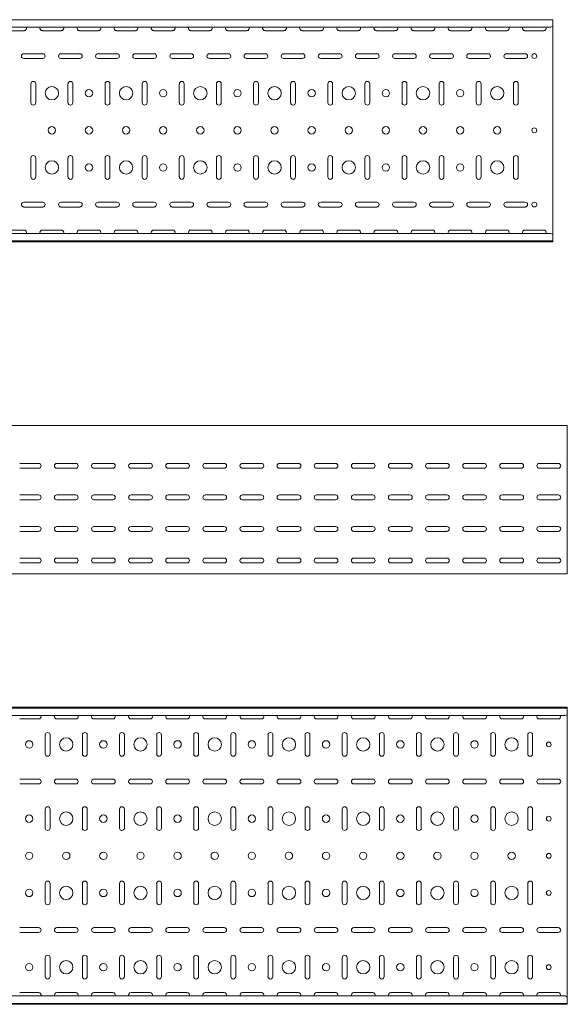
# Model space of a CAD drawing. Header units: millimetres. Extents: x -794 to 3872, y -6969 to -1561.
# Tile 17 of 19: x 3107 to 3845, y -3943 to -2617. Entities that reach past the tile are written whole.
import ezdxf

# ---------------------------------------------------------------- set-up
doc = ezdxf.new("R2010")
doc.units = ezdxf.units.MM

msp = doc.modelspace()

# ---------------------------------------------------------------- linework, layer by layer
at = {"color": 7, "linetype": 'Continuous', "lineweight": 15}
for p, q in [((3825.5, -2616.6), (825.5, -2616.6)), ((3825.5, -2625.1), (3825.5, -2616.6)), ((3825.5, -2625.4), (3825.5, -2625.1)), ((3822.5, -2626.8), (828.5, -2626.8)), ((3087.7, -2631.4), (3113.2, -2631.4)), ((3137.7, -2631.4), (3163.2, -2631.4)), ((3187.7, -2631.4), (3213.2, -2631.4)), ((3237.7, -2631.4), (3263.2, -2631.4)), ((3287.7, -2631.4), (3313.2, -2631.4)), ((3337.7, -2631.4), (3363.2, -2631.4)), ((3387.7, -2631.4), (3413.2, -2631.4)), ((3437.7, -2631.4), (3463.2, -2631.4)), ((3487.7, -2631.4), (3513.2, -2631.4)), ((3537.7, -2631.4), (3563.2, -2631.4)), ((3587.7, -2631.4), (3613.2, -2631.4)), ((3637.7, -2631.4), (3663.2, -2631.4)), ((3687.7, -2631.4), (3713.2, -2631.4)), ((3737.7, -2631.4), (3763.2, -2631.4)), ((3787.7, -2631.4), (3813.2, -2631.4)), ((3822.5, -2626.8), (3825.5, -2625.4)), ((3825.5, -2625.4), (3825.5, -2905.8)), ((3138.2, -2662.4), (3112.7, -2662.4)), ((3188.2, -2662.4), (3162.7, -2662.4)), ((3238.2, -2662.4), (3212.7, -2662.4)), ((3288.2, -2662.4), (3262.7, -2662.4)), ((3338.2, -2662.4), (3312.7, -2662.4)), ((3388.2, -2662.4), (3362.7, -2662.4)), ((3438.2, -2662.4), (3412.7, -2662.4)), ((3488.2, -2662.4), (3462.7, -2662.4)), ((3538.2, -2662.4), (3512.7, -2662.4)), ((3588.2, -2662.4), (3562.7, -2662.4)), ((3638.2, -2662.4), (3612.7, -2662.4)), ((3688.2, -2662.4), (3662.7, -2662.4)), ((3738.2, -2662.4), (3712.7, -2662.4)), ((3788.2, -2662.4), (3762.7, -2662.4)), ((3112.7, -2668.9), (3138.2, -2668.9)), ((3162.7, -2668.9), (3188.2, -2668.9)), ((3212.7, -2668.9), (3238.2, -2668.9)), ((3262.7, -2668.9), (3288.2, -2668.9)), ((3312.7, -2668.9), (3338.2, -2668.9)), ((3362.7, -2668.9), (3388.2, -2668.9)), ((3412.7, -2668.9), (3438.2, -2668.9)), ((3462.7, -2668.9), (3488.2, -2668.9)), ((3512.7, -2668.9), (3538.2, -2668.9)), ((3562.7, -2668.9), (3588.2, -2668.9)), ((3612.7, -2668.9), (3638.2, -2668.9)), ((3662.7, -2668.9), (3688.2, -2668.9)), ((3712.7, -2668.9), (3738.2, -2668.9)), ((3762.7, -2668.9), (3788.2, -2668.9)), ((3122.2, -2702.9), (3122.2, -2728.4)), ((3128.7, -2728.4), (3128.7, -2702.9)), ((3172.2, -2702.9), (3172.2, -2728.4)), ((3178.7, -2728.4), (3178.7, -2702.9)), ((3222.2, -2702.9), (3222.2, -2728.4)), ((3228.7, -2728.4), (3228.7, -2702.9)), ((3272.2, -2702.9), (3272.2, -2728.4)), ((3278.7, -2728.4), (3278.7, -2702.9)), ((3322.2, -2702.9), (3322.2, -2728.4)), ((3328.7, -2728.4), (3328.7, -2702.9)), ((3372.2, -2702.9), (3372.2, -2728.4)), ((3378.7, -2728.4), (3378.7, -2702.9)), ((3422.2, -2702.9), (3422.2, -2728.4)), ((3428.7, -2728.4), (3428.7, -2702.9)), ((3472.2, -2702.9), (3472.2, -2728.4)), ((3478.7, -2728.4), (3478.7, -2702.9)), ((3522.2, -2702.9), (3522.2, -2728.4)), ((3528.7, -2728.4), (3528.7, -2702.9)), ((3572.2, -2702.9), (3572.2, -2728.4)), ((3578.7, -2728.4), (3578.7, -2702.9)), ((3622.2, -2702.9), (3622.2, -2728.4)), ((3628.7, -2728.4), (3628.7, -2702.9)), ((3672.2, -2702.9), (3672.2, -2728.4)), ((3678.7, -2728.4), (3678.7, -2702.9)), ((3722.2, -2702.9), (3722.2, -2728.4)), ((3728.7, -2728.4), (3728.7, -2702.9)), ((3772.2, -2702.9), (3772.2, -2728.4)), ((3778.7, -2728.4), (3778.7, -2702.9)), ((3122.2, -2802.9), (3122.2, -2828.4)), ((3128.7, -2828.4), (3128.7, -2802.9)), ((3172.2, -2802.9), (3172.2, -2828.4)), ((3178.7, -2828.4), (3178.7, -2802.9)), ((3222.2, -2802.9), (3222.2, -2828.4)), ((3228.7, -2828.4), (3228.7, -2802.9)), ((3272.2, -2802.9), (3272.2, -2828.4)), ((3278.7, -2828.4), (3278.7, -2802.9)), ((3322.2, -2802.9), (3322.2, -2828.4)), ((3328.7, -2828.4), (3328.7, -2802.9)), ((3372.2, -2802.9), (3372.2, -2828.4)), ((3378.7, -2828.4), (3378.7, -2802.9)), ((3422.2, -2802.9), (3422.2, -2828.4)), ((3428.7, -2828.4), (3428.7, -2802.9)), ((3472.2, -2802.9), (3472.2, -2828.4)), ((3478.7, -2828.4), (3478.7, -2802.9)), ((3522.2, -2802.9), (3522.2, -2828.4)), ((3528.7, -2828.4), (3528.7, -2802.9)), ((3572.2, -2802.9), (3572.2, -2828.4)), ((3578.7, -2828.4), (3578.7, -2802.9)), ((3622.2, -2802.9), (3622.2, -2828.4)), ((3628.7, -2828.4), (3628.7, -2802.9)), ((3672.2, -2802.9), (3672.2, -2828.4)), ((3678.7, -2828.4), (3678.7, -2802.9)), ((3722.2, -2802.9), (3722.2, -2828.4)), ((3728.7, -2828.4), (3728.7, -2802.9)), ((3772.2, -2802.9), (3772.2, -2828.4)), ((3778.7, -2828.4), (3778.7, -2802.9)), ((3138.2, -2862.4), (3112.7, -2862.4)), ((3188.2, -2862.4), (3162.7, -2862.4)), ((3238.2, -2862.4), (3212.7, -2862.4)), ((3288.2, -2862.4), (3262.7, -2862.4)), ((3338.2, -2862.4), (3312.7, -2862.4)), ((3388.2, -2862.4), (3362.7, -2862.4)), ((3438.2, -2862.4), (3412.7, -2862.4)), ((3488.2, -2862.4), (3462.7, -2862.4)), ((3538.2, -2862.4), (3512.7, -2862.4)), ((3588.2, -2862.4), (3562.7, -2862.4)), ((3638.2, -2862.4), (3612.7, -2862.4)), ((3688.2, -2862.4), (3662.7, -2862.4)), ((3738.2, -2862.4), (3712.7, -2862.4)), ((3788.2, -2862.4), (3762.7, -2862.4)), ((3112.7, -2868.9), (3138.2, -2868.9)), ((3162.7, -2868.9), (3188.2, -2868.9)), ((3212.7, -2868.9), (3238.2, -2868.9)), ((3262.7, -2868.9), (3288.2, -2868.9)), ((3312.7, -2868.9), (3338.2, -2868.9)), ((3362.7, -2868.9), (3388.2, -2868.9)), ((3412.7, -2868.9), (3438.2, -2868.9)), ((3462.7, -2868.9), (3488.2, -2868.9)), ((3512.7, -2868.9), (3538.2, -2868.9)), ((3562.7, -2868.9), (3588.2, -2868.9)), ((3612.7, -2868.9), (3638.2, -2868.9)), ((3662.7, -2868.9), (3688.2, -2868.9)), ((3712.7, -2868.9), (3738.2, -2868.9)), ((3762.7, -2868.9), (3788.2, -2868.9)), ((3113.2, -2899.9), (3087.7, -2899.9)), ((3163.2, -2899.9), (3137.7, -2899.9)), ((3213.2, -2899.9), (3187.7, -2899.9)), ((3263.2, -2899.9), (3237.7, -2899.9)), ((3313.2, -2899.9), (3287.7, -2899.9)), ((3363.2, -2899.9), (3337.7, -2899.9)), ((3413.2, -2899.9), (3387.7, -2899.9)), ((3463.2, -2899.9), (3437.7, -2899.9)), ((3513.2, -2899.9), (3487.7, -2899.9)), ((3563.2, -2899.9), (3537.7, -2899.9)), ((3613.2, -2899.9), (3587.7, -2899.9)), ((3663.2, -2899.9), (3637.7, -2899.9)), ((3713.2, -2899.9), (3687.7, -2899.9)), ((3763.2, -2899.9), (3737.7, -2899.9)), ((3813.2, -2899.9), (3787.7, -2899.9)), ((825.5, -2914.6), (3825.5, -2914.6)), ((3825.5, -2915.6), (825.5, -2915.6)), ((3822.5, -2904.4), (828.5, -2904.4)), ((3825.5, -2905.8), (3822.5, -2904.4)), ((3825.5, -2906.2), (3825.5, -2905.8)), ((3825.5, -2914.6), (3825.5, -2906.2)), ((3825.5, -2915.6), (3825.5, -2914.6)), ((3844.9, -3162.9), (844.9, -3162.9)), ((3844.9, -3169.6), (3844.9, -3162.9)), ((3844.9, -3171.9), (3844.9, -3169.6)), ((3844.9, -3175.5), (3844.9, -3171.9)), ((3844.9, -3177.2), (3844.9, -3175.5)), ((3844.9, -3360.4), (3844.9, -3177.2)), ((3107.2, -3214.2), (3132.7, -3214.2)), ((3132.7, -3220.7), (3107.2, -3220.7)), ((3157.2, -3214.2), (3182.7, -3214.2)), ((3182.7, -3220.7), (3157.2, -3220.7)), ((3207.2, -3214.2), (3232.7, -3214.2)), ((3232.7, -3220.7), (3207.2, -3220.7)), ((3257.2, -3214.2), (3282.7, -3214.2)), ((3282.7, -3220.7), (3257.2, -3220.7)), ((3307.2, -3214.2), (3332.7, -3214.2)), ((3332.7, -3220.7), (3307.2, -3220.7)), ((3357.2, -3214.2), (3382.7, -3214.2)), ((3382.7, -3220.7), (3357.2, -3220.7)), ((3407.2, -3214.2), (3432.7, -3214.2)), ((3432.7, -3220.7), (3407.2, -3220.7)), ((3457.2, -3214.2), (3482.7, -3214.2)), ((3482.7, -3220.7), (3457.2, -3220.7)), ((3507.2, -3214.2), (3532.7, -3214.2)), ((3532.7, -3220.7), (3507.2, -3220.7)), ((3557.2, -3214.2), (3582.7, -3214.2)), ((3582.7, -3220.7), (3557.2, -3220.7)), ((3607.2, -3214.2), (3632.7, -3214.2)), ((3632.7, -3220.7), (3607.2, -3220.7)), ((3657.2, -3214.2), (3682.7, -3214.2)), ((3682.7, -3220.7), (3657.2, -3220.7)), ((3707.2, -3214.2), (3732.7, -3214.2)), ((3732.7, -3220.7), (3707.2, -3220.7)), ((3757.2, -3214.2), (3782.7, -3214.2)), ((3782.7, -3220.7), (3757.2, -3220.7)), ((3807.2, -3214.2), (3832.7, -3214.2)), ((3832.7, -3220.7), (3807.2, -3220.7)), ((3107.2, -3256.7), (3132.7, -3256.7)), ((3157.2, -3256.7), (3182.7, -3256.7)), ((3207.2, -3256.7), (3232.7, -3256.7)), ((3257.2, -3256.7), (3282.7, -3256.7)), ((3307.2, -3256.7), (3332.7, -3256.7)), ((3357.2, -3256.7), (3382.7, -3256.7)), ((3407.2, -3256.7), (3432.7, -3256.7)), ((3457.2, -3256.7), (3482.7, -3256.7)), ((3507.2, -3256.7), (3532.7, -3256.7)), ((3557.2, -3256.7), (3582.7, -3256.7)), ((3607.2, -3256.7), (3632.7, -3256.7)), ((3657.2, -3256.7), (3682.7, -3256.7)), ((3707.2, -3256.7), (3732.7, -3256.7)), ((3757.2, -3256.7), (3782.7, -3256.7)), ((3807.2, -3256.7), (3832.7, -3256.7)), ((3132.7, -3263.2), (3107.2, -3263.2)), ((3182.7, -3263.2), (3157.2, -3263.2)), ((3232.7, -3263.2), (3207.2, -3263.2)), ((3282.7, -3263.2), (3257.2, -3263.2)), ((3332.7, -3263.2), (3307.2, -3263.2)), ((3382.7, -3263.2), (3357.2, -3263.2)), ((3432.7, -3263.2), (3407.2, -3263.2)), ((3482.7, -3263.2), (3457.2, -3263.2)), ((3532.7, -3263.2), (3507.2, -3263.2)), ((3582.7, -3263.2), (3557.2, -3263.2)), ((3632.7, -3263.2), (3607.2, -3263.2)), ((3682.7, -3263.2), (3657.2, -3263.2)), ((3732.7, -3263.2), (3707.2, -3263.2)), ((3782.7, -3263.2), (3757.2, -3263.2)), ((3832.7, -3263.2), (3807.2, -3263.2)), ((3107.2, -3299.2), (3132.7, -3299.2)), ((3157.2, -3299.2), (3182.7, -3299.2)), ((3207.2, -3299.2), (3232.7, -3299.2)), ((3257.2, -3299.2), (3282.7, -3299.2)), ((3307.2, -3299.2), (3332.7, -3299.2)), ((3357.2, -3299.2), (3382.7, -3299.2)), ((3407.2, -3299.2), (3432.7, -3299.2)), ((3457.2, -3299.2), (3482.7, -3299.2)), ((3507.2, -3299.2), (3532.7, -3299.2)), ((3557.2, -3299.2), (3582.7, -3299.2)), ((3607.2, -3299.2), (3632.7, -3299.2)), ((3657.2, -3299.2), (3682.7, -3299.2)), ((3707.2, -3299.2), (3732.7, -3299.2)), ((3757.2, -3299.2), (3782.7, -3299.2)), ((3807.2, -3299.2), (3832.7, -3299.2)), ((3132.7, -3305.7), (3107.2, -3305.7)), ((3182.7, -3305.7), (3157.2, -3305.7)), ((3232.7, -3305.7), (3207.2, -3305.7)), ((3282.7, -3305.7), (3257.2, -3305.7)), ((3332.7, -3305.7), (3307.2, -3305.7)), ((3382.7, -3305.7), (3357.2, -3305.7)), ((3432.7, -3305.7), (3407.2, -3305.7)), ((3482.7, -3305.7), (3457.2, -3305.7)), ((3532.7, -3305.7), (3507.2, -3305.7)), ((3582.7, -3305.7), (3557.2, -3305.7)), ((3632.7, -3305.7), (3607.2, -3305.7)), ((3682.7, -3305.7), (3657.2, -3305.7)), ((3732.7, -3305.7), (3707.2, -3305.7)), ((3782.7, -3305.7), (3757.2, -3305.7)), ((3832.7, -3305.7), (3807.2, -3305.7)), ((3107.2, -3341.7), (3132.7, -3341.7)), ((3132.7, -3348.2), (3107.2, -3348.2)), ((3157.2, -3341.7), (3182.7, -3341.7)), ((3182.7, -3348.2), (3157.2, -3348.2)), ((3207.2, -3341.7), (3232.7, -3341.7)), ((3232.7, -3348.2), (3207.2, -3348.2)), ((3257.2, -3341.7), (3282.7, -3341.7)), ((3282.7, -3348.2), (3257.2, -3348.2)), ((3307.2, -3341.7), (3332.7, -3341.7)), ((3332.7, -3348.2), (3307.2, -3348.2)), ((3357.2, -3341.7), (3382.7, -3341.7)), ((3382.7, -3348.2), (3357.2, -3348.2)), ((3407.2, -3341.7), (3432.7, -3341.7)), ((3432.7, -3348.2), (3407.2, -3348.2)), ((3457.2, -3341.7), (3482.7, -3341.7)), ((3482.7, -3348.2), (3457.2, -3348.2)), ((3507.2, -3341.7), (3532.7, -3341.7)), ((3532.7, -3348.2), (3507.2, -3348.2)), ((3557.2, -3341.7), (3582.7, -3341.7)), ((3582.7, -3348.2), (3557.2, -3348.2)), ((3607.2, -3341.7), (3632.7, -3341.7)), ((3632.7, -3348.2), (3607.2, -3348.2)), ((3657.2, -3341.7), (3682.7, -3341.7)), ((3682.7, -3348.2), (3657.2, -3348.2)), ((3707.2, -3341.7), (3732.7, -3341.7)), ((3732.7, -3348.2), (3707.2, -3348.2)), ((3757.2, -3341.7), (3782.7, -3341.7)), ((3782.7, -3348.2), (3757.2, -3348.2)), ((3807.2, -3341.7), (3832.7, -3341.7)), ((3832.7, -3348.2), (3807.2, -3348.2)), ((3844.9, -3362.9), (844.9, -3362.9)), ((3844.9, -3362.9), (3844.9, -3360.4)), ((3844.9, -3542.6), (844.9, -3542.6)), ((3844.9, -3543.6), (844.9, -3543.6)), ((3841.9, -3553.8), (3844.9, -3552.4)), ((3844.9, -3543.6), (3844.9, -3542.6)), ((3844.9, -3552.1), (3844.9, -3543.6)), ((3844.9, -3552.4), (3844.9, -3552.1)), ((3844.9, -3552.4), (3844.9, -3932.8)), ((3841.9, -3553.8), (847.9, -3553.8)), ((3107.2, -3558.3), (3132.7, -3558.3)), ((3157.2, -3558.3), (3182.7, -3558.3)), ((3207.2, -3558.3), (3232.7, -3558.3)), ((3257.2, -3558.3), (3282.7, -3558.3)), ((3307.2, -3558.3), (3332.7, -3558.3)), ((3357.2, -3558.3), (3382.7, -3558.3)), ((3407.2, -3558.3), (3432.7, -3558.3)), ((3457.2, -3558.3), (3482.7, -3558.3)), ((3507.2, -3558.3), (3532.7, -3558.3)), ((3557.2, -3558.3), (3582.7, -3558.3)), ((3607.2, -3558.3), (3632.7, -3558.3)), ((3657.2, -3558.3), (3682.7, -3558.3)), ((3707.2, -3558.3), (3732.7, -3558.3)), ((3757.2, -3558.3), (3782.7, -3558.3)), ((3807.2, -3558.3), (3832.7, -3558.3)), ((3141.7, -3579.8), (3141.7, -3605.3)), ((3148.2, -3605.3), (3148.2, -3579.8)), ((3191.7, -3579.8), (3191.7, -3605.3)), ((3198.2, -3605.3), (3198.2, -3579.8)), ((3241.7, -3579.8), (3241.7, -3605.3)), ((3248.2, -3605.3), (3248.2, -3579.8)), ((3291.7, -3579.8), (3291.7, -3605.3)), ((3298.2, -3605.3), (3298.2, -3579.8)), ((3341.7, -3579.8), (3341.7, -3605.3)), ((3348.2, -3605.3), (3348.2, -3579.8)), ((3391.7, -3579.8), (3391.7, -3605.3)), ((3398.2, -3605.3), (3398.2, -3579.8)), ((3441.7, -3579.8), (3441.7, -3605.3)), ((3448.2, -3605.3), (3448.2, -3579.8)), ((3491.7, -3579.8), (3491.7, -3605.3)), ((3498.2, -3605.3), (3498.2, -3579.8)), ((3541.7, -3579.8), (3541.7, -3605.3)), ((3548.2, -3605.3), (3548.2, -3579.8)), ((3591.7, -3579.8), (3591.7, -3605.3)), ((3598.2, -3605.3), (3598.2, -3579.8)), ((3641.7, -3579.8), (3641.7, -3605.3)), ((3648.2, -3605.3), (3648.2, -3579.8)), ((3691.7, -3579.8), (3691.7, -3605.3)), ((3698.2, -3605.3), (3698.2, -3579.8)), ((3741.7, -3579.8), (3741.7, -3605.3)), ((3748.2, -3605.3), (3748.2, -3579.8)), ((3791.7, -3579.8), (3791.7, -3605.3)), ((3798.2, -3605.3), (3798.2, -3579.8)), ((3132.7, -3639.3), (3107.2, -3639.3)), ((3107.2, -3645.8), (3132.7, -3645.8)), ((3182.7, -3639.3), (3157.2, -3639.3)), ((3157.2, -3645.8), (3182.7, -3645.8)), ((3232.7, -3639.3), (3207.2, -3639.3)), ((3207.2, -3645.8), (3232.7, -3645.8)), ((3282.7, -3639.3), (3257.2, -3639.3)), ((3257.2, -3645.8), (3282.7, -3645.8)), ((3332.7, -3639.3), (3307.2, -3639.3)), ((3307.2, -3645.8), (3332.7, -3645.8)), ((3382.7, -3639.3), (3357.2, -3639.3)), ((3357.2, -3645.8), (3382.7, -3645.8)), ((3432.7, -3639.3), (3407.2, -3639.3)), ((3407.2, -3645.8), (3432.7, -3645.8)), ((3482.7, -3639.3), (3457.2, -3639.3)), ((3457.2, -3645.8), (3482.7, -3645.8)), ((3532.7, -3639.3), (3507.2, -3639.3)), ((3507.2, -3645.8), (3532.7, -3645.8)), ((3582.7, -3639.3), (3557.2, -3639.3)), ((3557.2, -3645.8), (3582.7, -3645.8)), ((3632.7, -3639.3), (3607.2, -3639.3)), ((3607.2, -3645.8), (3632.7, -3645.8)), ((3682.7, -3639.3), (3657.2, -3639.3)), ((3657.2, -3645.8), (3682.7, -3645.8)), ((3732.7, -3639.3), (3707.2, -3639.3)), ((3707.2, -3645.8), (3732.7, -3645.8)), ((3782.7, -3639.3), (3757.2, -3639.3)), ((3757.2, -3645.8), (3782.7, -3645.8)), ((3832.7, -3639.3), (3807.2, -3639.3)), ((3807.2, -3645.8), (3832.7, -3645.8)), ((3141.7, -3679.8), (3141.7, -3705.3)), ((3148.2, -3705.3), (3148.2, -3679.8)), ((3191.7, -3679.8), (3191.7, -3705.3)), ((3198.2, -3705.3), (3198.2, -3679.8)), ((3241.7, -3679.8), (3241.7, -3705.3)), ((3248.2, -3705.3), (3248.2, -3679.8)), ((3291.7, -3679.8), (3291.7, -3705.3)), ((3298.2, -3705.3), (3298.2, -3679.8)), ((3341.7, -3679.8), (3341.7, -3705.3)), ((3348.2, -3705.3), (3348.2, -3679.8)), ((3391.7, -3679.8), (3391.7, -3705.3)), ((3398.2, -3705.3), (3398.2, -3679.8)), ((3441.7, -3679.8), (3441.7, -3705.3)), ((3448.2, -3705.3), (3448.2, -3679.8)), ((3491.7, -3679.8), (3491.7, -3705.3)), ((3498.2, -3705.3), (3498.2, -3679.8)), ((3541.7, -3679.8), (3541.7, -3705.3)), ((3548.2, -3705.3), (3548.2, -3679.8)), ((3591.7, -3679.8), (3591.7, -3705.3)), ((3598.2, -3705.3), (3598.2, -3679.8)), ((3641.7, -3679.8), (3641.7, -3705.3)), ((3648.2, -3705.3), (3648.2, -3679.8)), ((3691.7, -3679.8), (3691.7, -3705.3)), ((3698.2, -3705.3), (3698.2, -3679.8)), ((3741.7, -3679.8), (3741.7, -3705.3)), ((3748.2, -3705.3), (3748.2, -3679.8)), ((3791.7, -3679.8), (3791.7, -3705.3)), ((3798.2, -3705.3), (3798.2, -3679.8)), ((3141.7, -3779.8), (3141.7, -3805.3)), ((3148.2, -3805.3), (3148.2, -3779.8)), ((3191.7, -3779.8), (3191.7, -3805.3)), ((3198.2, -3805.3), (3198.2, -3779.8)), ((3241.7, -3779.8), (3241.7, -3805.3)), ((3248.2, -3805.3), (3248.2, -3779.8)), ((3291.7, -3779.8), (3291.7, -3805.3)), ((3298.2, -3805.3), (3298.2, -3779.8)), ((3341.7, -3779.8), (3341.7, -3805.3)), ((3348.2, -3805.3), (3348.2, -3779.8)), ((3391.7, -3779.8), (3391.7, -3805.3)), ((3398.2, -3805.3), (3398.2, -3779.8)), ((3441.7, -3779.8), (3441.7, -3805.3)), ((3448.2, -3805.3), (3448.2, -3779.8)), ((3491.7, -3779.8), (3491.7, -3805.3)), ((3498.2, -3805.3), (3498.2, -3779.8)), ((3541.7, -3779.8), (3541.7, -3805.3)), ((3548.2, -3805.3), (3548.2, -3779.8)), ((3591.7, -3779.8), (3591.7, -3805.3)), ((3598.2, -3805.3), (3598.2, -3779.8)), ((3641.7, -3779.8), (3641.7, -3805.3)), ((3648.2, -3805.3), (3648.2, -3779.8)), ((3691.7, -3779.8), (3691.7, -3805.3)), ((3698.2, -3805.3), (3698.2, -3779.8)), ((3741.7, -3779.8), (3741.7, -3805.3)), ((3748.2, -3805.3), (3748.2, -3779.8)), ((3791.7, -3779.8), (3791.7, -3805.3)), ((3798.2, -3805.3), (3798.2, -3779.8)), ((3132.7, -3839.3), (3107.2, -3839.3)), ((3182.7, -3839.3), (3157.2, -3839.3)), ((3232.7, -3839.3), (3207.2, -3839.3)), ((3282.7, -3839.3), (3257.2, -3839.3)), ((3332.7, -3839.3), (3307.2, -3839.3)), ((3382.7, -3839.3), (3357.2, -3839.3)), ((3432.7, -3839.3), (3407.2, -3839.3)), ((3482.7, -3839.3), (3457.2, -3839.3)), ((3532.7, -3839.3), (3507.2, -3839.3)), ((3582.7, -3839.3), (3557.2, -3839.3)), ((3632.7, -3839.3), (3607.2, -3839.3)), ((3682.7, -3839.3), (3657.2, -3839.3)), ((3732.7, -3839.3), (3707.2, -3839.3)), ((3782.7, -3839.3), (3757.2, -3839.3)), ((3832.7, -3839.3), (3807.2, -3839.3)), ((3107.2, -3845.8), (3132.7, -3845.8)), ((3157.2, -3845.8), (3182.7, -3845.8)), ((3207.2, -3845.8), (3232.7, -3845.8)), ((3257.2, -3845.8), (3282.7, -3845.8)), ((3307.2, -3845.8), (3332.7, -3845.8)), ((3357.2, -3845.8), (3382.7, -3845.8)), ((3407.2, -3845.8), (3432.7, -3845.8)), ((3457.2, -3845.8), (3482.7, -3845.8)), ((3507.2, -3845.8), (3532.7, -3845.8)), ((3557.2, -3845.8), (3582.7, -3845.8)), ((3607.2, -3845.8), (3632.7, -3845.8)), ((3657.2, -3845.8), (3682.7, -3845.8)), ((3707.2, -3845.8), (3732.7, -3845.8)), ((3757.2, -3845.8), (3782.7, -3845.8)), ((3807.2, -3845.8), (3832.7, -3845.8)), ((3141.7, -3879.8), (3141.7, -3905.3)), ((3148.2, -3905.3), (3148.2, -3879.8)), ((3191.7, -3879.8), (3191.7, -3905.3)), ((3198.2, -3905.3), (3198.2, -3879.8)), ((3241.7, -3879.8), (3241.7, -3905.3)), ((3248.2, -3905.3), (3248.2, -3879.8)), ((3291.7, -3879.8), (3291.7, -3905.3)), ((3298.2, -3905.3), (3298.2, -3879.8)), ((3341.7, -3879.8), (3341.7, -3905.3)), ((3348.2, -3905.3), (3348.2, -3879.8)), ((3391.7, -3879.8), (3391.7, -3905.3)), ((3398.2, -3905.3), (3398.2, -3879.8)), ((3441.7, -3879.8), (3441.7, -3905.3)), ((3448.2, -3905.3), (3448.2, -3879.8)), ((3491.7, -3879.8), (3491.7, -3905.3)), ((3498.2, -3905.3), (3498.2, -3879.8)), ((3541.7, -3879.8), (3541.7, -3905.3)), ((3548.2, -3905.3), (3548.2, -3879.8)), ((3591.7, -3879.8), (3591.7, -3905.3)), ((3598.2, -3905.3), (3598.2, -3879.8)), ((3641.7, -3879.8), (3641.7, -3905.3)), ((3648.2, -3905.3), (3648.2, -3879.8)), ((3691.7, -3879.8), (3691.7, -3905.3)), ((3698.2, -3905.3), (3698.2, -3879.8)), ((3741.7, -3879.8), (3741.7, -3905.3)), ((3748.2, -3905.3), (3748.2, -3879.8)), ((3791.7, -3879.8), (3791.7, -3905.3)), ((3798.2, -3905.3), (3798.2, -3879.8)), ((3841.9, -3931.4), (847.9, -3931.4)), ((3132.7, -3926.8), (3107.2, -3926.8)), ((3182.7, -3926.8), (3157.2, -3926.8)), ((3232.7, -3926.8), (3207.2, -3926.8)), ((3282.7, -3926.8), (3257.2, -3926.8)), ((3332.7, -3926.8), (3307.2, -3926.8)), ((3382.7, -3926.8), (3357.2, -3926.8)), ((3432.7, -3926.8), (3407.2, -3926.8)), ((3482.7, -3926.8), (3457.2, -3926.8)), ((3532.7, -3926.8), (3507.2, -3926.8)), ((3582.7, -3926.8), (3557.2, -3926.8)), ((3632.7, -3926.8), (3607.2, -3926.8)), ((3682.7, -3926.8), (3657.2, -3926.8)), ((3732.7, -3926.8), (3707.2, -3926.8)), ((3782.7, -3926.8), (3757.2, -3926.8)), ((3832.7, -3926.8), (3807.2, -3926.8)), ((3844.9, -3932.8), (3841.9, -3931.4)), ((3844.9, -3933.1), (3844.9, -3932.8)), ((3844.9, -3941.6), (3844.9, -3933.1)), ((844.9, -3941.6), (3844.9, -3941.6)), ((3844.9, -3942.6), (844.9, -3942.6)), ((3844.9, -3942.6), (3844.9, -3941.6))]:
    msp.add_line(p, q, dxfattribs=at)
for centre, radius in [((3800.5, -2665.6), 3.25), ((3150.5, -2715.6), 9), ((3200.5, -2715.6), 5), ((3250.5, -2715.6), 9), ((3300.5, -2715.6), 5), ((3350.5, -2715.6), 9), ((3400.5, -2715.6), 5), ((3450.5, -2715.6), 9), ((3500.5, -2715.6), 5), ((3550.5, -2715.6), 9), ((3600.5, -2715.6), 5), ((3650.5, -2715.6), 9), ((3700.5, -2715.6), 5), ((3750.5, -2715.6), 9), ((3150.5, -2765.6), 5), ((3200.5, -2765.6), 5), ((3250.5, -2765.6), 5), ((3300.5, -2765.6), 5), ((3350.5, -2765.6), 5), ((3400.5, -2765.6), 5), ((3450.5, -2765.6), 5), ((3500.5, -2765.6), 5), ((3550.5, -2765.6), 5), ((3600.5, -2765.6), 5), ((3650.5, -2765.6), 5), ((3700.5, -2765.6), 5), ((3750.5, -2765.6), 5), ((3800.5, -2765.6), 3.25), ((3150.5, -2815.6), 9), ((3200.5, -2815.6), 5), ((3250.5, -2815.6), 9), ((3300.5, -2815.6), 5), ((3350.5, -2815.6), 9), ((3400.5, -2815.6), 5), ((3450.5, -2815.6), 9), ((3500.5, -2815.6), 5), ((3550.5, -2815.6), 9), ((3600.5, -2815.6), 5), ((3650.5, -2815.6), 9), ((3700.5, -2815.6), 5), ((3750.5, -2815.6), 9), ((3800.5, -2865.6), 3.25), ((3119.9, -3592.6), 5), ((3169.9, -3592.6), 9), ((3219.9, -3592.6), 5), ((3269.9, -3592.6), 9), ((3319.9, -3592.6), 5), ((3369.9, -3592.6), 9), ((3419.9, -3592.6), 5), ((3469.9, -3592.6), 9), ((3519.9, -3592.6), 5), ((3569.9, -3592.6), 9), ((3619.9, -3592.6), 5), ((3669.9, -3592.6), 9), ((3719.9, -3592.6), 5), ((3769.9, -3592.6), 9), ((3819.9, -3592.6), 3.25), ((3169.9, -3692.6), 9), ((3269.9, -3692.6), 9), ((3369.9, -3692.6), 9), ((3469.9, -3692.6), 9), ((3569.9, -3692.6), 9), ((3669.9, -3692.6), 9), ((3769.9, -3692.6), 9), ((3119.9, -3692.6), 5), ((3219.9, -3692.6), 5), ((3319.9, -3692.6), 5), ((3419.9, -3692.6), 5), ((3519.9, -3692.6), 5), ((3619.9, -3692.6), 5), ((3719.9, -3692.6), 5), ((3819.9, -3692.6), 3.25), ((3119.9, -3742.6), 5), ((3169.9, -3742.6), 5), ((3219.9, -3742.6), 5), ((3269.9, -3742.6), 5), ((3319.9, -3742.6), 5), ((3369.9, -3742.6), 5), ((3419.9, -3742.6), 5), ((3469.9, -3742.6), 5), ((3519.9, -3742.6), 5), ((3569.9, -3742.6), 5), ((3619.9, -3742.6), 5), ((3669.9, -3742.6), 5), ((3719.9, -3742.6), 5), ((3769.9, -3742.6), 5), ((3819.9, -3742.6), 3.25), ((3119.9, -3792.6), 5), ((3169.9, -3792.6), 9), ((3219.9, -3792.6), 5), ((3269.9, -3792.6), 9), ((3319.9, -3792.6), 5), ((3369.9, -3792.6), 9), ((3419.9, -3792.6), 5), ((3469.9, -3792.6), 9), ((3519.9, -3792.6), 5), ((3569.9, -3792.6), 9), ((3619.9, -3792.6), 5), ((3669.9, -3792.6), 9), ((3719.9, -3792.6), 5), ((3769.9, -3792.6), 9), ((3819.9, -3792.6), 3.25), ((3169.9, -3892.6), 9), ((3269.9, -3892.6), 9), ((3369.9, -3892.6), 9), ((3469.9, -3892.6), 9), ((3569.9, -3892.6), 9), ((3669.9, -3892.6), 9), ((3769.9, -3892.6), 9), ((3119.9, -3892.6), 5), ((3219.9, -3892.6), 5), ((3319.9, -3892.6), 5), ((3419.9, -3892.6), 5), ((3519.9, -3892.6), 5), ((3619.9, -3892.6), 5), ((3719.9, -3892.6), 5), ((3819.9, -3892.6), 3.25)]:
    msp.add_circle(centre, radius, dxfattribs=at)
for centre, start, end in [((3113.2, -2628.1), 270, 23.3521), ((3137.7, -2628.1), 156.6479, 270), ((3163.2, -2628.1), 270, 23.3521), ((3187.7, -2628.1), 156.6479, 270), ((3213.2, -2628.1), 270, 23.3521), ((3237.7, -2628.1), 156.6479, 270), ((3263.2, -2628.1), 270, 23.3521), ((3287.7, -2628.1), 156.6479, 270), ((3313.2, -2628.1), 270, 23.3521), ((3337.7, -2628.1), 156.6479, 270), ((3363.2, -2628.1), 270, 23.3521), ((3387.7, -2628.1), 156.6479, 270), ((3413.2, -2628.1), 270, 23.3521), ((3437.7, -2628.1), 156.6479, 270), ((3463.2, -2628.1), 270, 23.3521), ((3487.7, -2628.1), 156.6479, 270), ((3513.2, -2628.1), 270, 23.3521), ((3537.7, -2628.1), 156.6479, 270), ((3563.2, -2628.1), 270, 23.3521), ((3587.7, -2628.1), 156.6479, 270), ((3613.2, -2628.1), 270, 23.3521), ((3637.7, -2628.1), 156.6479, 270), ((3663.2, -2628.1), 270, 23.3521), ((3687.7, -2628.1), 156.6479, 270), ((3713.2, -2628.1), 270, 23.3521), ((3737.7, -2628.1), 156.6479, 270), ((3763.2, -2628.1), 270, 23.3521), ((3787.7, -2628.1), 156.6479, 270), ((3813.2, -2628.1), 270, 23.3521), ((3112.7, -2665.6), 90, 270), ((3138.2, -2665.6), 270, 90), ((3162.7, -2665.6), 90, 270), ((3188.2, -2665.6), 270, 90), ((3212.7, -2665.6), 90, 270), ((3238.2, -2665.6), 270, 90), ((3262.7, -2665.6), 90, 270), ((3288.2, -2665.6), 270, 90), ((3312.7, -2665.6), 90, 270), ((3338.2, -2665.6), 270, 90), ((3362.7, -2665.6), 90, 270), ((3388.2, -2665.6), 270, 90), ((3412.7, -2665.6), 90, 270), ((3438.2, -2665.6), 270, 90), ((3462.7, -2665.6), 90, 270), ((3488.2, -2665.6), 270, 90), ((3512.7, -2665.6), 90, 270), ((3538.2, -2665.6), 270, 90), ((3562.7, -2665.6), 90, 270), ((3588.2, -2665.6), 270, 90), ((3612.7, -2665.6), 90, 270), ((3638.2, -2665.6), 270, 90), ((3662.7, -2665.6), 90, 270), ((3688.2, -2665.6), 270, 90), ((3712.7, -2665.6), 90, 270), ((3738.2, -2665.6), 270, 90), ((3762.7, -2665.6), 90, 270), ((3788.2, -2665.6), 270, 90), ((3125.5, -2702.9), 0, 180), ((3175.5, -2702.9), 0, 180), ((3225.5, -2702.9), 0, 180), ((3275.5, -2702.9), 0, 180), ((3325.5, -2702.9), 0, 180), ((3375.5, -2702.9), 0, 180), ((3425.5, -2702.9), 0, 180), ((3475.5, -2702.9), 0, 180), ((3525.5, -2702.9), 0, 180), ((3575.5, -2702.9), 0, 180), ((3625.5, -2702.9), 0, 180), ((3675.5, -2702.9), 0, 180), ((3725.5, -2702.9), 0, 180), ((3775.5, -2702.9), 0, 180), ((3125.5, -2728.4), 180, 0), ((3175.5, -2728.4), 180, 0), ((3225.5, -2728.4), 180, 0), ((3275.5, -2728.4), 180, 0), ((3325.5, -2728.4), 180, 0), ((3375.5, -2728.4), 180, 0), ((3425.5, -2728.4), 180, 0), ((3475.5, -2728.4), 180, 0), ((3525.5, -2728.4), 180, 0), ((3575.5, -2728.4), 180, 0), ((3625.5, -2728.4), 180, 0), ((3675.5, -2728.4), 180, 0), ((3725.5, -2728.4), 180, 0), ((3775.5, -2728.4), 180, 0), ((3125.5, -2802.9), 0, 180), ((3175.5, -2802.9), 0, 180), ((3225.5, -2802.9), 0, 180), ((3275.5, -2802.9), 0, 180), ((3325.5, -2802.9), 0, 180), ((3375.5, -2802.9), 0, 180), ((3425.5, -2802.9), 0, 180), ((3475.5, -2802.9), 0, 180), ((3525.5, -2802.9), 0, 180), ((3575.5, -2802.9), 0, 180), ((3625.5, -2802.9), 0, 180), ((3675.5, -2802.9), 0, 180), ((3725.5, -2802.9), 0, 180), ((3775.5, -2802.9), 0, 180), ((3125.5, -2828.4), 180, 0), ((3175.5, -2828.4), 180, 0), ((3225.5, -2828.4), 180, 0), ((3275.5, -2828.4), 180, 0), ((3325.5, -2828.4), 180, 0), ((3375.5, -2828.4), 180, 0), ((3425.5, -2828.4), 180, 0), ((3475.5, -2828.4), 180, 0), ((3525.5, -2828.4), 180, 0), ((3575.5, -2828.4), 180, 0), ((3625.5, -2828.4), 180, 0), ((3675.5, -2828.4), 180, 0), ((3725.5, -2828.4), 180, 0), ((3775.5, -2828.4), 180, 0), ((3112.7, -2865.6), 90, 270), ((3138.2, -2865.6), 270, 90), ((3162.7, -2865.6), 90, 270), ((3188.2, -2865.6), 270, 90), ((3212.7, -2865.6), 90, 270), ((3238.2, -2865.6), 270, 90), ((3262.7, -2865.6), 90, 270), ((3288.2, -2865.6), 270, 90), ((3312.7, -2865.6), 90, 270), ((3338.2, -2865.6), 270, 90), ((3362.7, -2865.6), 90, 270), ((3388.2, -2865.6), 270, 90), ((3412.7, -2865.6), 90, 270), ((3438.2, -2865.6), 270, 90), ((3462.7, -2865.6), 90, 270), ((3488.2, -2865.6), 270, 90), ((3512.7, -2865.6), 90, 270), ((3538.2, -2865.6), 270, 90), ((3562.7, -2865.6), 90, 270), ((3588.2, -2865.6), 270, 90), ((3612.7, -2865.6), 90, 270), ((3638.2, -2865.6), 270, 90), ((3662.7, -2865.6), 90, 270), ((3688.2, -2865.6), 270, 90), ((3712.7, -2865.6), 90, 270), ((3738.2, -2865.6), 270, 90), ((3762.7, -2865.6), 90, 270), ((3788.2, -2865.6), 270, 90), ((3113.2, -2903.1), 336.6479, 90), ((3137.7, -2903.1), 90, 203.3521), ((3163.2, -2903.1), 336.6479, 90), ((3187.7, -2903.1), 90, 203.3521), ((3213.2, -2903.1), 336.6479, 90), ((3237.7, -2903.1), 90, 203.3521), ((3263.2, -2903.1), 336.6479, 90), ((3287.7, -2903.1), 90, 203.3521), ((3313.2, -2903.1), 336.6479, 90), ((3337.7, -2903.1), 90, 203.3521), ((3363.2, -2903.1), 336.6479, 90), ((3387.7, -2903.1), 90, 203.3521), ((3413.2, -2903.1), 336.6479, 90), ((3437.7, -2903.1), 90, 203.3521), ((3463.2, -2903.1), 336.6479, 90), ((3487.7, -2903.1), 90, 203.3521), ((3513.2, -2903.1), 336.6479, 90), ((3537.7, -2903.1), 90, 203.3521), ((3563.2, -2903.1), 336.6479, 90), ((3587.7, -2903.1), 90, 203.3521), ((3613.2, -2903.1), 336.6479, 90), ((3637.7, -2903.1), 90, 203.3521), ((3663.2, -2903.1), 336.6479, 90), ((3687.7, -2903.1), 90, 203.3521), ((3713.2, -2903.1), 336.6479, 90), ((3737.7, -2903.1), 90, 203.3521), ((3763.2, -2903.1), 336.6479, 90), ((3787.7, -2903.1), 90, 203.3521), ((3813.2, -2903.1), 336.6479, 90), ((3132.7, -3217.4), 270, 90), ((3157.2, -3217.4), 90, 270), ((3182.7, -3217.4), 270, 90), ((3207.2, -3217.4), 90, 270), ((3232.7, -3217.4), 270, 90), ((3257.2, -3217.4), 90, 270), ((3282.7, -3217.4), 270, 90), ((3307.2, -3217.4), 90, 270), ((3332.7, -3217.4), 270, 90), ((3357.2, -3217.4), 90, 270), ((3382.7, -3217.4), 270, 90), ((3407.2, -3217.4), 90, 270), ((3432.7, -3217.4), 270, 90), ((3457.2, -3217.4), 90, 270), ((3482.7, -3217.4), 270, 90), ((3507.2, -3217.4), 90, 270), ((3532.7, -3217.4), 270, 90), ((3557.2, -3217.4), 90, 270), ((3582.7, -3217.4), 270, 90), ((3607.2, -3217.4), 90, 270), ((3632.7, -3217.4), 270, 90), ((3657.2, -3217.4), 90, 270), ((3682.7, -3217.4), 270, 90), ((3707.2, -3217.4), 90, 270), ((3732.7, -3217.4), 270, 90), ((3757.2, -3217.4), 90, 270), ((3782.7, -3217.4), 270, 90), ((3807.2, -3217.4), 90, 270), ((3832.7, -3217.4), 270, 90), ((3132.7, -3259.9), 270, 90), ((3157.2, -3259.9), 90, 270), ((3182.7, -3259.9), 270, 90), ((3207.2, -3259.9), 90, 270), ((3232.7, -3259.9), 270, 90), ((3257.2, -3259.9), 90, 270), ((3282.7, -3259.9), 270, 90), ((3307.2, -3259.9), 90, 270), ((3332.7, -3259.9), 270, 90), ((3357.2, -3259.9), 90, 270), ((3382.7, -3259.9), 270, 90), ((3407.2, -3259.9), 90, 270), ((3432.7, -3259.9), 270, 90), ((3457.2, -3259.9), 90, 270), ((3482.7, -3259.9), 270, 90), ((3507.2, -3259.9), 90, 270), ((3532.7, -3259.9), 270, 90), ((3557.2, -3259.9), 90, 270), ((3582.7, -3259.9), 270, 90), ((3607.2, -3259.9), 90, 270), ((3632.7, -3259.9), 270, 90), ((3657.2, -3259.9), 90, 270), ((3682.7, -3259.9), 270, 90), ((3707.2, -3259.9), 90, 270), ((3732.7, -3259.9), 270, 90), ((3757.2, -3259.9), 90, 270), ((3782.7, -3259.9), 270, 90), ((3807.2, -3259.9), 90, 270), ((3832.7, -3259.9), 270, 90), ((3132.7, -3302.4), 270, 90), ((3157.2, -3302.4), 90, 270), ((3182.7, -3302.4), 270, 90), ((3207.2, -3302.4), 90, 270), ((3232.7, -3302.4), 270, 90), ((3257.2, -3302.4), 90, 270), ((3282.7, -3302.4), 270, 90), ((3307.2, -3302.4), 90, 270), ((3332.7, -3302.4), 270, 90), ((3357.2, -3302.4), 90, 270), ((3382.7, -3302.4), 270, 90), ((3407.2, -3302.4), 90, 270), ((3432.7, -3302.4), 270, 90), ((3457.2, -3302.4), 90, 270), ((3482.7, -3302.4), 270, 90), ((3507.2, -3302.4), 90, 270), ((3532.7, -3302.4), 270, 90), ((3557.2, -3302.4), 90, 270), ((3582.7, -3302.4), 270, 90), ((3607.2, -3302.4), 90, 270), ((3632.7, -3302.4), 270, 90), ((3657.2, -3302.4), 90, 270), ((3682.7, -3302.4), 270, 90), ((3707.2, -3302.4), 90, 270), ((3732.7, -3302.4), 270, 90), ((3757.2, -3302.4), 90, 270), ((3782.7, -3302.4), 270, 90), ((3807.2, -3302.4), 90, 270), ((3832.7, -3302.4), 270, 90), ((3132.7, -3344.9), 270, 90), ((3157.2, -3344.9), 90, 270), ((3182.7, -3344.9), 270, 90), ((3207.2, -3344.9), 90, 270), ((3232.7, -3344.9), 270, 90), ((3257.2, -3344.9), 90, 270), ((3282.7, -3344.9), 270, 90), ((3307.2, -3344.9), 90, 270), ((3332.7, -3344.9), 270, 90), ((3357.2, -3344.9), 90, 270), ((3382.7, -3344.9), 270, 90), ((3407.2, -3344.9), 90, 270), ((3432.7, -3344.9), 270, 90), ((3457.2, -3344.9), 90, 270), ((3482.7, -3344.9), 270, 90), ((3507.2, -3344.9), 90, 270), ((3532.7, -3344.9), 270, 90), ((3557.2, -3344.9), 90, 270), ((3582.7, -3344.9), 270, 90), ((3607.2, -3344.9), 90, 270), ((3632.7, -3344.9), 270, 90), ((3657.2, -3344.9), 90, 270), ((3682.7, -3344.9), 270, 90), ((3707.2, -3344.9), 90, 270), ((3732.7, -3344.9), 270, 90), ((3757.2, -3344.9), 90, 270), ((3782.7, -3344.9), 270, 90), ((3807.2, -3344.9), 90, 270), ((3832.7, -3344.9), 270, 90), ((3132.7, -3555.1), 270, 23.3521), ((3157.2, -3555.1), 156.6479, 270), ((3182.7, -3555.1), 270, 23.3521), ((3207.2, -3555.1), 156.6479, 270), ((3232.7, -3555.1), 270, 23.3521), ((3257.2, -3555.1), 156.6479, 270), ((3282.7, -3555.1), 270, 23.3521), ((3307.2, -3555.1), 156.6479, 270), ((3332.7, -3555.1), 270, 23.3521), ((3357.2, -3555.1), 156.6479, 270), ((3382.7, -3555.1), 270, 23.3521), ((3407.2, -3555.1), 156.6479, 270), ((3432.7, -3555.1), 270, 23.3521), ((3457.2, -3555.1), 156.6479, 270), ((3482.7, -3555.1), 270, 23.3521), ((3507.2, -3555.1), 156.6479, 270), ((3532.7, -3555.1), 270, 23.3521), ((3557.2, -3555.1), 156.6479, 270), ((3582.7, -3555.1), 270, 23.3521), ((3607.2, -3555.1), 156.6479, 270), ((3632.7, -3555.1), 270, 23.3521), ((3657.2, -3555.1), 156.6479, 270), ((3682.7, -3555.1), 270, 23.3521), ((3707.2, -3555.1), 156.6479, 270), ((3732.7, -3555.1), 270, 23.3521), ((3757.2, -3555.1), 156.6479, 270), ((3782.7, -3555.1), 270, 23.3521), ((3807.2, -3555.1), 156.6479, 270), ((3832.7, -3555.1), 270, 23.3521), ((3144.9, -3579.8), 0, 180), ((3194.9, -3579.8), 0, 180), ((3244.9, -3579.8), 0, 180), ((3294.9, -3579.8), 0, 180), ((3344.9, -3579.8), 0, 180), ((3394.9, -3579.8), 0, 180), ((3444.9, -3579.8), 0, 180), ((3494.9, -3579.8), 0, 180), ((3544.9, -3579.8), 0, 180), ((3594.9, -3579.8), 0, 180), ((3644.9, -3579.8), 0, 180), ((3694.9, -3579.8), 0, 180), ((3744.9, -3579.8), 0, 180), ((3794.9, -3579.8), 0, 180), ((3144.9, -3605.3), 180, 0), ((3194.9, -3605.3), 180, 0), ((3244.9, -3605.3), 180, 0), ((3294.9, -3605.3), 180, 0), ((3344.9, -3605.3), 180, 0), ((3394.9, -3605.3), 180, 0), ((3444.9, -3605.3), 180, 0), ((3494.9, -3605.3), 180, 0), ((3544.9, -3605.3), 180, 0), ((3594.9, -3605.3), 180, 0), ((3644.9, -3605.3), 180, 0), ((3694.9, -3605.3), 180, 0), ((3744.9, -3605.3), 180, 0), ((3794.9, -3605.3), 180, 0), ((3132.7, -3642.6), 270, 90), ((3157.2, -3642.6), 90, 270), ((3182.7, -3642.6), 270, 90), ((3207.2, -3642.6), 90, 270), ((3232.7, -3642.6), 270, 90), ((3257.2, -3642.6), 90, 270), ((3282.7, -3642.6), 270, 90), ((3307.2, -3642.6), 90, 270), ((3332.7, -3642.6), 270, 90), ((3357.2, -3642.6), 90, 270), ((3382.7, -3642.6), 270, 90), ((3407.2, -3642.6), 90, 270), ((3432.7, -3642.6), 270, 90), ((3457.2, -3642.6), 90, 270), ((3482.7, -3642.6), 270, 90), ((3507.2, -3642.6), 90, 270), ((3532.7, -3642.6), 270, 90), ((3557.2, -3642.6), 90, 270), ((3582.7, -3642.6), 270, 90), ((3607.2, -3642.6), 90, 270), ((3632.7, -3642.6), 270, 90), ((3657.2, -3642.6), 90, 270), ((3682.7, -3642.6), 270, 90), ((3707.2, -3642.6), 90, 270), ((3732.7, -3642.6), 270, 90), ((3757.2, -3642.6), 90, 270), ((3782.7, -3642.6), 270, 90), ((3807.2, -3642.6), 90, 270), ((3832.7, -3642.6), 270, 90), ((3144.9, -3679.8), 0, 180), ((3194.9, -3679.8), 0, 180), ((3244.9, -3679.8), 0, 180), ((3294.9, -3679.8), 0, 180), ((3344.9, -3679.8), 0, 180), ((3394.9, -3679.8), 0, 180), ((3444.9, -3679.8), 0, 180), ((3494.9, -3679.8), 0, 180), ((3544.9, -3679.8), 0, 180), ((3594.9, -3679.8), 0, 180), ((3644.9, -3679.8), 0, 180), ((3694.9, -3679.8), 0, 180), ((3744.9, -3679.8), 0, 180), ((3794.9, -3679.8), 0, 180), ((3144.9, -3705.3), 180, 0), ((3194.9, -3705.3), 180, 0), ((3244.9, -3705.3), 180, 0), ((3294.9, -3705.3), 180, 0), ((3344.9, -3705.3), 180, 0), ((3394.9, -3705.3), 180, 0), ((3444.9, -3705.3), 180, 0), ((3494.9, -3705.3), 180, 0), ((3544.9, -3705.3), 180, 0), ((3594.9, -3705.3), 180, 0), ((3644.9, -3705.3), 180, 0), ((3694.9, -3705.3), 180, 0), ((3744.9, -3705.3), 180, 0), ((3794.9, -3705.3), 180, 0), ((3144.9, -3779.8), 0, 180), ((3194.9, -3779.8), 0, 180), ((3244.9, -3779.8), 0, 180), ((3294.9, -3779.8), 0, 180), ((3344.9, -3779.8), 0, 180), ((3394.9, -3779.8), 0, 180), ((3444.9, -3779.8), 0, 180), ((3494.9, -3779.8), 0, 180), ((3544.9, -3779.8), 0, 180), ((3594.9, -3779.8), 0, 180), ((3644.9, -3779.8), 0, 180), ((3694.9, -3779.8), 0, 180), ((3744.9, -3779.8), 0, 180), ((3794.9, -3779.8), 0, 180), ((3144.9, -3805.3), 180, 0), ((3194.9, -3805.3), 180, 0), ((3244.9, -3805.3), 180, 0), ((3294.9, -3805.3), 180, 0), ((3344.9, -3805.3), 180, 0), ((3394.9, -3805.3), 180, 0), ((3444.9, -3805.3), 180, 0), ((3494.9, -3805.3), 180, 0), ((3544.9, -3805.3), 180, 0), ((3594.9, -3805.3), 180, 0), ((3644.9, -3805.3), 180, 0), ((3694.9, -3805.3), 180, 0), ((3744.9, -3805.3), 180, 0), ((3794.9, -3805.3), 180, 0), ((3132.7, -3842.6), 270, 90), ((3157.2, -3842.6), 90, 270), ((3182.7, -3842.6), 270, 90), ((3207.2, -3842.6), 90, 270), ((3232.7, -3842.6), 270, 90), ((3257.2, -3842.6), 90, 270), ((3282.7, -3842.6), 270, 90), ((3307.2, -3842.6), 90, 270), ((3332.7, -3842.6), 270, 90), ((3357.2, -3842.6), 90, 270), ((3382.7, -3842.6), 270, 90), ((3407.2, -3842.6), 90, 270), ((3432.7, -3842.6), 270, 90), ((3457.2, -3842.6), 90, 270), ((3482.7, -3842.6), 270, 90), ((3507.2, -3842.6), 90, 270), ((3532.7, -3842.6), 270, 90), ((3557.2, -3842.6), 90, 270), ((3582.7, -3842.6), 270, 90), ((3607.2, -3842.6), 90, 270), ((3632.7, -3842.6), 270, 90), ((3657.2, -3842.6), 90, 270), ((3682.7, -3842.6), 270, 90), ((3707.2, -3842.6), 90, 270), ((3732.7, -3842.6), 270, 90), ((3757.2, -3842.6), 90, 270), ((3782.7, -3842.6), 270, 90), ((3807.2, -3842.6), 90, 270), ((3832.7, -3842.6), 270, 90), ((3144.9, -3879.8), 0, 180), ((3194.9, -3879.8), 0, 180), ((3244.9, -3879.8), 0, 180), ((3294.9, -3879.8), 0, 180), ((3344.9, -3879.8), 0, 180), ((3394.9, -3879.8), 0, 180), ((3444.9, -3879.8), 0, 180), ((3494.9, -3879.8), 0, 180), ((3544.9, -3879.8), 0, 180), ((3594.9, -3879.8), 0, 180), ((3644.9, -3879.8), 0, 180), ((3694.9, -3879.8), 0, 180), ((3744.9, -3879.8), 0, 180), ((3794.9, -3879.8), 0, 180), ((3144.9, -3905.3), 180, 0), ((3194.9, -3905.3), 180, 0), ((3244.9, -3905.3), 180, 0), ((3294.9, -3905.3), 180, 0), ((3344.9, -3905.3), 180, 0), ((3394.9, -3905.3), 180, 0), ((3444.9, -3905.3), 180, 0), ((3494.9, -3905.3), 180, 0), ((3544.9, -3905.3), 180, 0), ((3594.9, -3905.3), 180, 0), ((3644.9, -3905.3), 180, 0), ((3694.9, -3905.3), 180, 0), ((3744.9, -3905.3), 180, 0), ((3794.9, -3905.3), 180, 0), ((3132.7, -3930.1), 336.6479, 90), ((3157.2, -3930.1), 90, 203.3521), ((3182.7, -3930.1), 336.6479, 90), ((3207.2, -3930.1), 90, 203.3521), ((3232.7, -3930.1), 336.6479, 90), ((3257.2, -3930.1), 90, 203.3521), ((3282.7, -3930.1), 336.6479, 90), ((3307.2, -3930.1), 90, 203.3521), ((3332.7, -3930.1), 336.6479, 90), ((3357.2, -3930.1), 90, 203.3521), ((3382.7, -3930.1), 336.6479, 90), ((3407.2, -3930.1), 90, 203.3521), ((3432.7, -3930.1), 336.6479, 90), ((3457.2, -3930.1), 90, 203.3521), ((3482.7, -3930.1), 336.6479, 90), ((3507.2, -3930.1), 90, 203.3521), ((3532.7, -3930.1), 336.6479, 90), ((3557.2, -3930.1), 90, 203.3521), ((3582.7, -3930.1), 336.6479, 90), ((3607.2, -3930.1), 90, 203.3521), ((3632.7, -3930.1), 336.6479, 90), ((3657.2, -3930.1), 90, 203.3521), ((3682.7, -3930.1), 336.6479, 90), ((3707.2, -3930.1), 90, 203.3521), ((3732.7, -3930.1), 336.6479, 90), ((3757.2, -3930.1), 90, 203.3521), ((3782.7, -3930.1), 336.6479, 90), ((3807.2, -3930.1), 90, 203.3521), ((3832.7, -3930.1), 336.6479, 90)]:
    msp.add_arc(centre, 3.25, start, end, dxfattribs=at)

doc.saveas('drawing.dxf')
